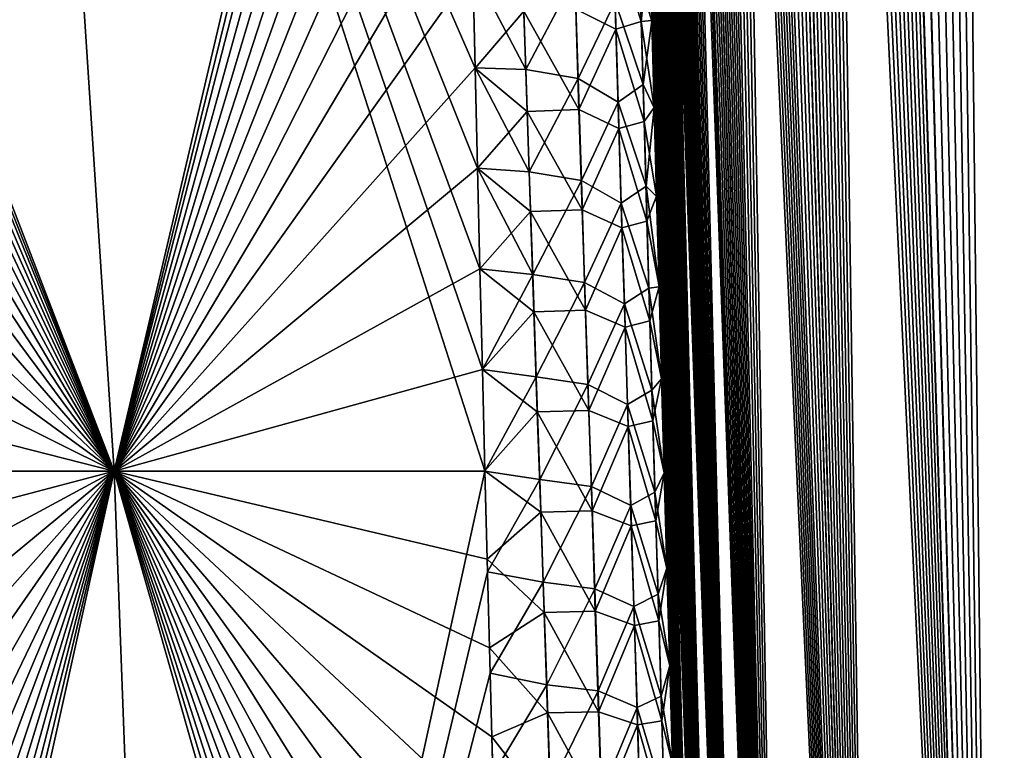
# Model space of a CAD drawing. Header units: metres. Extents: x -109 to 109, y -108 to 40.
# Tile 181 of 230: x 88.27 to 92.97, y -94.98 to -91.49. Entities that reach past the tile are written whole.
import ezdxf

# ---------------------------------------------------------------- set-up
doc = ezdxf.new("R2010")
doc.units = ezdxf.units.M
doc.layers.add('solid_K_24_42_17_000C74_XXXX', color=7, linetype='CONTINUOUS')

msp = doc.modelspace()

# ---------------------------------------------------------------- linework, layer by layer
at = {"layer": 'solid_K_24_42_17_000C74_XXXX'}
for points in [[(93.629028, -102.814362, -10.834067), (92.835457, -68.199303, -9.758244), (92.928185, -68.182907, -9.592518)], [(94.447647, -102.814323, 9.416268), (92.932785, -68.182434, 9.584431), (92.840332, -68.198059, 9.749405)], [(93.629028, -102.814362, -10.834067), (92.928185, -68.182907, -9.592518), (93.022697, -68.182953, -9.428843)], [(94.447647, -102.814323, 9.416268), (93.027061, -68.183395, 9.421414), (92.932785, -68.182434, 9.584431)], [(93.629028, -102.814362, -10.834067), (92.652336, -68.285316, -10.102127), (92.743797, -68.233002, -9.927474)], [(94.447647, -102.814323, 9.416268), (92.748856, -68.230705, 9.917995), (92.657768, -68.281586, 10.091574)], [(93.629028, -102.814362, -10.834067), (92.743797, -68.233002, -9.927474), (92.835457, -68.199303, -9.758244)], [(94.447647, -102.814323, 9.416268), (92.840332, -68.198059, 9.749405), (92.748856, -68.230705, 9.917995)], [(93.629028, -102.814362, -10.834067), (92.560432, -68.358177, -10.283924), (92.652336, -68.285316, -10.102127)], [(93.62915, -102.814377, 10.833833), (92.657768, -68.281586, 10.091574), (92.566383, -68.352768, 10.271947)], [(93.62915, -102.814377, 10.833833), (94.447647, -102.814323, 9.416268), (92.657768, -68.281586, 10.091574)], [(92.936798, -102.673813, -12.322021), (92.467621, -68.454361, -10.4745), (92.560432, -68.358177, -10.283924)], [(93.62915, -102.814377, 10.833833), (92.566383, -68.352768, 10.271947), (92.473976, -68.447075, 10.461211)], [(93.629028, -102.814362, -10.834067), (92.936798, -102.673813, -12.322021), (92.560432, -68.358177, -10.283924)], [(92.936798, -102.673813, -12.322021), (92.373489, -68.577591, -10.675697), (92.467621, -68.454361, -10.4745)], [(93.62915, -102.814377, 10.833833), (92.473976, -68.447075, 10.461211), (92.380081, -68.568077, 10.661335)], [(93.62915, -102.814377, 10.833833), (92.380081, -68.568077, 10.661335), (92.2845, -68.720192, 10.873936)], [(92.936798, -102.673813, -12.322021), (92.277664, -68.732353, -10.889529), (92.373489, -68.577591, -10.675697)], [(92.936798, -102.673813, -12.322021), (92.180374, -68.923363, -11.11704), (92.277664, -68.732353, -10.889529)], [(93.62915, -102.814377, 10.833833), (92.2845, -68.720192, 10.873936), (92.187119, -68.908989, 11.100912)], [(92.936798, -102.673813, -12.322021), (92.082191, -69.15596, -11.358719), (92.180374, -68.923363, -11.11704)], [(93.62915, -102.814377, 10.833833), (92.187119, -68.908989, 11.100912), (92.088417, -69.139877, 11.342996)], [(92.936798, -102.673813, -12.322021), (91.98391, -69.434822, -11.614571), (92.082191, -69.15596, -11.358719)], [(93.62915, -102.814377, 10.833833), (92.088417, -69.139877, 11.342996), (91.98951, -69.417603, 11.599579)], [(92.936829, -102.673828, 12.321931), (91.98951, -69.417603, 11.599579), (91.891441, -69.746445, 11.870049)], [(92.936829, -102.673828, 12.321931), (93.62915, -102.814377, 10.833833), (91.98951, -69.417603, 11.599579)], [(92.936798, -102.673813, -12.322021), (91.886444, -69.764816, -11.884315), (91.98391, -69.434822, -11.614571)], [(92.936829, -102.673828, 12.321931), (91.891441, -69.746445, 11.870049), (91.84301, -69.931534, 12.010394)], [(92.374969, -102.389511, -13.877009), (91.838303, -69.950478, -12.024308), (91.886444, -69.764816, -11.884315)], [(92.936798, -102.673813, -12.322021), (92.374969, -102.389511, -13.877009), (91.886444, -69.764816, -11.884315)], [(92.936829, -102.673828, 12.321931), (91.84301, -69.931534, 12.010394), (91.795135, -70.131424, 12.154116)], [(92.374969, -102.389511, -13.877009), (91.79071, -70.150772, -12.167647), (91.838303, -69.950478, -12.024308)], [(92.374969, -102.389511, -13.877009), (91.743767, -70.366104, -12.314347), (91.79071, -70.150772, -12.167647)], [(92.936829, -102.673828, 12.321931), (91.795135, -70.131424, 12.154116), (91.747894, -70.346443, 12.301223)], [(92.936829, -102.673828, 12.321931), (91.747894, -70.346443, 12.301223), (91.701439, -70.57798, 12.451684)], [(92.374969, -102.389511, -13.877009), (91.697609, -70.5979, -12.46435), (91.743767, -70.366104, -12.314347)], [(92.936829, -102.673828, 12.321931), (91.701439, -70.57798, 12.451684), (91.655823, -70.825798, 12.605518)], [(92.374969, -102.389511, -13.877009), (91.652298, -70.84594, -12.617682), (91.697609, -70.5979, -12.46435)], [(92.936829, -102.673828, 12.321931), (91.655823, -70.825798, 12.605518), (91.611221, -71.091774, 12.762641)], [(92.374969, -102.389511, -13.877009), (91.607994, -71.112053, -12.774317), (91.652298, -70.84594, -12.617682)], [(92.936829, -102.673828, 12.321931), (91.611221, -71.091774, 12.762641), (91.567696, -71.375572, 12.92307)], [(92.374969, -102.389511, -13.877009), (91.564735, -71.395927, -12.934278), (91.607994, -71.112053, -12.774317)], [(92.936829, -102.673828, 12.321931), (91.567696, -71.375572, 12.92307), (91.525398, -71.679001, 13.086765)], [(92.374969, -102.389511, -13.877009), (91.522697, -71.699364, -13.097501), (91.564735, -71.395927, -12.934278)], [(92.374969, -102.389511, -13.877009), (91.481964, -72.022636, -13.263982), (91.522697, -71.699364, -13.097501)], [(92.936829, -102.673828, 12.321931), (91.525398, -71.679001, 13.086765), (91.484413, -72.002335, 13.253727)], [(92.374962, -102.389511, 13.877025), (91.484413, -72.002335, 13.253727), (91.444862, -72.346611, 13.423926)], [(92.374962, -102.389511, 13.877025), (92.936829, -102.673828, 12.321931), (91.484413, -72.002335, 13.253727)], [(92.374969, -102.389511, -13.877009), (91.442657, -72.366783, -13.433693), (91.481964, -72.022636, -13.263982)], [(91.949875, -101.955246, -15.495239), (91.404915, -72.733284, -13.606592), (91.442657, -72.366783, -13.433693)], [(92.374962, -102.389511, 13.877025), (91.444862, -72.346611, 13.423926), (91.406876, -72.713303, 13.597329)], [(92.374969, -102.389511, -13.877009), (91.949875, -101.955246, -15.495239), (91.442657, -72.366783, -13.433693)], [(91.949875, -101.955246, -15.495239), (91.368805, -73.122139, -13.782681), (91.404915, -72.733284, -13.606592)], [(92.374962, -102.389511, 13.877025), (91.406876, -72.713303, 13.597329), (91.370537, -73.102402, 13.773929)], [(91.949875, -101.955246, -15.495239), (91.334511, -73.535843, -13.961864), (91.368805, -73.122139, -13.782681)], [(92.374962, -102.389511, 13.877025), (91.370537, -73.102402, 13.773929), (91.336037, -73.516418, 13.953616)], [(91.949875, -101.955246, -15.495239), (91.302094, -73.973892, -14.144168), (91.334511, -73.535843, -13.961864)], [(92.374962, -102.389511, 13.877025), (91.336037, -73.516418, 13.953616), (91.303421, -73.954849, 14.136418)], [(91.949875, -101.955246, -15.495239), (91.281624, -74.280899, -14.267354), (91.302094, -73.973892, -14.144168)], [(92.374962, -102.389511, 13.877025), (91.303421, -73.954849, 14.136418), (91.282822, -74.262131, 14.259933)], [(91.949875, -101.955246, -15.495239), (91.262108, -74.600311, -14.391843), (91.281624, -74.280899, -14.267354)], [(92.374962, -102.389511, 13.877025), (91.282822, -74.262131, 14.259933), (91.263191, -74.581848, 14.384746)], [(92.374962, -102.389511, 13.877025), (91.263191, -74.581848, 14.384746), (91.244514, -74.913429, 14.510886)], [(91.949875, -101.955246, -15.495239), (91.243546, -74.931557, -14.517666), (91.262108, -74.600311, -14.391843)], [(92.374962, -102.389511, 13.877025), (91.244514, -74.913429, 14.510886), (91.226883, -75.25808, 14.638268)], [(91.949875, -101.955246, -15.495239), (91.226021, -75.275841, -14.644732), (91.243546, -74.931557, -14.517666)], [(91.949875, -101.955246, -15.495239), (91.209587, -75.634239, -14.772964), (91.226021, -75.275841, -14.644732)], [(92.374962, -102.389511, 13.877025), (91.226883, -75.25808, 14.638268), (91.21035, -75.616852, 14.766814)], [(92.374962, -102.389511, 13.877025), (91.21035, -75.616852, 14.766814), (91.194893, -75.988815, 14.896604)], [(91.949875, -101.955246, -15.495239), (91.194229, -76.005798, -14.902443), (91.209587, -75.634239, -14.772964)], [(92.374962, -102.389511, 13.877025), (91.194893, -75.988815, 14.896604), (91.18058, -76.374786, 15.027553)], [(91.949875, -101.955246, -15.495239), (91.18, -76.391335, -15.033083), (91.194229, -76.005798, -14.902443)], [(91.949875, -101.955246, -15.495239), (91.167, -76.792313, -15.164742), (91.18, -76.391335, -15.033083)], [(91.949875, -101.955231, 15.495274), (91.18058, -76.374786, 15.027553), (91.167496, -76.776215, 15.159517)], [(91.949875, -101.955231, 15.495274), (92.374962, -102.389511, 13.877025), (91.18058, -76.374786, 15.027553)], [(91.791153, -101.679115, -16.326649), (91.155235, -77.208664, -15.297441), (91.167, -76.792313, -15.164742)], [(91.949875, -101.955231, 15.495274), (91.167496, -76.776215, 15.159517), (91.155647, -77.193031, 15.292517)], [(91.949875, -101.955246, -15.495239), (91.791153, -101.679115, -16.326649), (91.167, -76.792313, -15.164742)], [(91.791153, -101.679115, -16.326649), (91.144699, -77.639984, -15.431206), (91.155235, -77.208664, -15.297441)], [(91.949875, -101.955231, 15.495274), (91.155647, -77.193031, 15.292517), (91.145042, -77.624847, 15.426579)], [(91.791153, -101.679115, -16.326649), (91.13549, -78.087952, -15.565828), (91.144699, -77.639984, -15.431206)], [(91.949875, -101.955231, 15.495274), (91.145042, -77.624847, 15.426579), (91.135765, -78.073326, 15.561494)], [(91.791153, -101.679115, -16.326649), (91.127693, -78.553757, -15.701166), (91.13549, -78.087952, -15.565828)], [(91.949875, -101.955231, 15.495274), (91.135765, -78.073326, 15.561494), (91.127907, -78.539665, 15.697119)], [(91.791153, -101.679115, -16.326649), (91.122719, -78.913895, -15.803265), (91.127693, -78.553757, -15.701166)], [(91.949875, -101.955231, 15.495274), (91.127907, -78.539665, 15.697119), (91.122894, -78.900215, 15.799428)], [(91.949875, -101.955231, 15.495274), (91.122894, -78.900215, 15.799428), (91.118668, -79.270599, 15.902151)], [(91.791153, -101.679115, -16.326649), (91.118538, -79.283852, -15.90578), (91.122719, -78.913895, -15.803265)], [(91.791153, -101.679115, -16.326649), (91.115189, -79.664459, -16.008581), (91.118538, -79.283852, -15.90578)], [(91.791145, -101.6791, 16.326679), (91.118668, -79.270599, 15.902151), (91.115288, -79.651634, 16.005157)], [(91.791145, -101.6791, 16.326679), (91.949875, -101.955231, 15.495274), (91.118668, -79.270599, 15.902151)], [(91.791145, -101.6791, 16.326679), (91.115288, -79.651634, 16.005157), (91.112801, -80.044159, 16.108318)], [(91.669922, -101.361794, -17.171984), (91.112732, -80.056541, -16.11154), (91.115189, -79.664459, -16.008581)], [(91.791153, -101.679115, -16.326649), (91.669922, -101.361794, -17.171984), (91.115189, -79.664459, -16.008581)], [(91.669922, -101.361794, -17.171984), (91.111115, -80.459389, -16.214785), (91.112732, -80.056541, -16.11154)], [(91.791145, -101.6791, 16.326679), (91.112801, -80.044159, 16.108318), (91.111153, -80.447456, 16.21176)], [(91.669922, -101.361794, -17.171984), (91.110329, -80.872765, -16.31834), (91.111115, -80.459389, -16.214785)], [(91.791145, -101.6791, 16.326679), (91.111153, -80.447456, 16.21176), (91.110336, -80.86129, 16.315506)], [(91.669922, -101.361794, -17.171984), (91.110428, -81.297661, -16.42202), (91.110329, -80.872765, -16.31834)], [(91.791145, -101.6791, 16.326679), (91.110336, -80.86129, 16.315506), (91.110413, -81.286659, 16.419374)], [(91.791145, -101.6791, 16.326679), (91.110413, -81.286659, 16.419374), (91.111435, -81.724556, 16.523176)], [(91.669922, -101.361794, -17.171984), (91.111473, -81.735085, -16.525639), (91.110428, -81.297661, -16.42202)], [(91.791145, -101.6791, 16.326679), (91.111435, -81.724556, 16.523176), (91.112953, -82.084412, 16.606073)], [(91.669922, -101.361794, -17.171984), (91.11348, -82.185608, -16.629091), (91.111473, -81.735085, -16.525639)], [(91.791145, -101.6791, 16.326679), (91.112953, -82.084412, 16.606073), (91.115044, -82.451782, 16.689047)], [(91.669922, -101.361794, -17.171984), (91.116371, -82.647858, -16.732662), (91.11348, -82.185608, -16.629091)], [(91.791145, -101.6791, 16.326679), (91.115044, -82.451782, 16.689047), (91.117706, -82.826828, 16.772051)], [(91.669922, -101.361794, -17.171984), (91.120186, -83.122559, -16.836176), (91.116371, -82.647858, -16.732662)], [(91.791145, -101.6791, 16.326679), (91.117706, -82.826828, 16.772051), (91.120979, -83.210144, 16.854942)], [(91.669922, -101.361794, -17.171984), (91.124985, -83.610886, -16.939362), (91.120186, -83.122559, -16.836176)], [(91.669914, -101.361786, 17.17201), (91.120979, -83.210144, 16.854942), (91.124893, -83.602341, 16.937588)], [(91.669914, -101.361786, 17.17201), (91.791145, -101.6791, 16.326679), (91.120979, -83.210144, 16.854942)], [(91.669914, -101.361786, 17.17201), (91.124893, -83.602341, 16.937588), (91.129471, -84.004021, 17.019846)], [(91.587524, -101.001648, -18.030436), (91.12957, -84.012154, -17.021494), (91.124985, -83.610886, -16.939362)], [(91.669922, -101.361794, -17.171984), (91.587524, -101.001648, -18.030436), (91.124985, -83.610886, -16.939362)], [(91.669914, -101.361786, 17.17201), (91.129471, -84.004021, 17.019846), (91.134712, -84.41526, 17.101702)], [(91.587524, -101.001648, -18.030436), (91.134811, -84.422981, -17.103226), (91.12957, -84.012154, -17.021494)], [(91.669914, -101.361786, 17.17201), (91.134712, -84.41526, 17.101702), (91.140533, -84.834854, 17.183445)], [(91.587524, -101.001648, -18.030436), (91.14064, -84.842163, -17.184851), (91.134811, -84.422981, -17.103226)], [(91.669914, -101.361786, 17.17201), (91.140533, -84.834854, 17.183445), (91.14698, -85.26339, 17.264923)], [(91.587524, -101.001648, -18.030436), (91.147095, -85.270287, -17.266212), (91.14064, -84.842163, -17.184851)], [(91.669914, -101.361786, 17.17201), (91.14698, -85.26339, 17.264923), (91.154083, -85.70163, 17.345942)], [(91.587524, -101.001648, -18.030436), (91.15419, -85.708115, -17.347118), (91.147095, -85.270287, -17.266212)], [(91.669914, -101.361786, 17.17201), (91.154083, -85.70163, 17.345942), (91.161865, -86.150345, 17.426306)], [(91.587524, -101.001648, -18.030436), (91.161972, -86.156403, -17.427374), (91.15419, -85.708115, -17.347118)], [(91.669914, -101.361786, 17.17201), (91.161865, -86.150345, 17.426306), (91.170364, -86.610283, 17.505823)], [(91.587524, -101.001648, -18.030436), (91.170471, -86.615921, -17.506784), (91.161972, -86.156403, -17.427374)], [(91.669914, -101.361786, 17.17201), (91.170364, -86.610283, 17.505823), (91.179527, -87.080963, 17.584667)], [(91.587524, -101.001648, -18.030436), (91.179634, -87.086159, -17.585527), (91.170471, -86.615921, -17.506784)], [(88.71685, -93.64727, 21.160133), (88.265182, -86.734787, 20.377903), (86.048607, -86.703819, 21.500477)], [(86.093307, -86.993797, 21.530798), (88.71685, -93.64727, 21.160133), (86.048607, -86.703819, 21.500477)], [(88.716843, -93.64727, -21.160137), (88.265175, -86.734787, -20.377907), (90.345657, -86.704208, -19.01965)], [(90.349548, -86.992928, -19.073296), (88.716843, -93.64727, -21.160137), (90.345657, -86.704208, -19.01965)], [(88.716843, -93.64727, -21.160137), (86.857536, -93.646919, -22.129673), (88.265175, -86.734787, -20.377907)], [(90.439331, -91.722023, 19.808367), (90.428528, -91.247025, 19.746237), (88.265182, -86.734787, 20.377903)], [(90.450485, -92.200333, 19.868425), (90.439331, -91.722023, 19.808367), (88.265182, -86.734787, 20.377903)], [(90.461983, -92.680634, 19.926199), (90.450485, -92.200333, 19.868425), (88.265182, -86.734787, 20.377903)], [(90.473831, -93.161934, 19.981537), (90.461983, -92.680634, 19.926199), (88.265182, -86.734787, 20.377903)], [(90.486107, -93.646828, 20.034706), (90.473831, -93.161934, 19.981537), (88.265182, -86.734787, 20.377903)], [(88.71685, -93.64727, 21.160133), (90.486107, -93.646828, 20.034706), (88.265182, -86.734787, 20.377903)], [(86.093307, -86.993797, 21.530798), (86.137642, -87.287766, 21.561163), (88.71685, -93.64727, 21.160133)], [(90.349548, -86.992928, -19.073296), (90.353653, -87.285583, -19.126635), (88.716843, -93.64727, -21.160137)], [(91.669914, -101.361786, 17.17201), (91.179527, -87.080963, 17.584667), (91.189308, -87.561409, 17.663109)], [(91.587524, -101.001648, -18.030436), (91.189407, -87.566154, -17.66387), (91.179634, -87.086159, -17.585527)], [(86.137642, -87.287766, 21.561163), (86.198135, -87.700203, 21.603142), (88.71685, -93.64727, 21.160133)], [(90.353653, -87.285583, -19.126635), (90.359756, -87.697716, -19.199974), (88.716843, -93.64727, -21.160137)], [(91.669914, -101.361786, 17.17201), (91.189308, -87.561409, 17.663109), (91.19973, -88.052467, 17.740854)], [(91.587524, -101.001648, -18.030436), (91.199829, -88.056755, -17.741518), (91.189407, -87.566154, -17.66387)], [(86.198135, -87.700203, 21.603142), (86.257607, -88.119606, 21.6451), (88.71685, -93.64727, 21.160133)], [(90.359756, -87.697716, -19.199974), (90.366348, -88.116814, -19.272415), (88.716843, -93.64727, -21.160137)], [(91.669914, -101.361786, 17.17201), (91.19973, -88.052467, 17.740854), (91.208946, -88.470398, 17.804895)], [(91.587524, -101.001648, -18.030436), (91.20903, -88.474304, -17.805485), (91.199829, -88.056755, -17.741518)], [(86.257607, -88.119606, 21.6451), (86.31588, -88.545616, 21.686987), (88.71685, -93.64727, 21.160133)], [(90.366348, -88.116814, -19.272415), (90.373482, -88.542511, -19.343784), (88.716843, -93.64727, -21.160137)], [(91.587524, -101.00164, 18.03046), (91.208946, -88.470398, 17.804895), (91.218643, -88.896767, 17.868076)], [(91.587524, -101.00164, 18.03046), (91.669914, -101.361786, 17.17201), (91.208946, -88.470398, 17.804895)], [(91.587524, -101.001648, -18.030436), (91.218727, -88.900307, -17.868591), (91.20903, -88.474304, -17.805485)], [(86.31588, -88.545616, 21.686987), (86.372765, -88.977837, 21.72876), (88.71685, -93.64727, 21.160133)], [(90.373482, -88.542511, -19.343784), (90.38121, -88.974449, -19.413906), (88.716843, -93.64727, -21.160137)], [(91.587524, -101.00164, 18.03046), (91.218643, -88.896767, 17.868076), (91.228859, -89.332077, 17.930222)], [(91.545441, -100.596848, -18.901022), (91.228928, -89.335266, -17.930672), (91.218727, -88.900307, -17.868591)], [(91.587524, -101.001648, -18.030436), (91.545441, -100.596848, -18.901022), (91.218727, -88.900307, -17.868591)], [(86.372765, -88.977837, 21.72876), (86.428093, -89.415886, 21.770374), (88.71685, -93.64727, 21.160133)], [(90.38121, -88.974449, -19.413906), (90.38958, -89.412285, -19.482611), (88.716843, -93.64727, -21.160137)], [(91.587524, -101.00164, 18.03046), (91.228859, -89.332077, 17.930222), (91.239555, -89.776268, 17.991339)], [(91.545441, -100.596848, -18.901022), (91.239624, -89.779121, -17.991728), (91.228928, -89.335266, -17.930672)], [(86.428093, -89.415886, 21.770374), (86.482056, -89.861359, 21.811916), (88.71685, -93.64727, 21.160133)], [(90.38958, -89.412285, -19.482611), (90.398575, -89.857567, -19.550104), (88.716843, -93.64727, -21.160137)], [(91.587524, -101.00164, 18.03046), (91.239555, -89.776268, 17.991339), (91.250671, -90.227837, 18.051897)], [(91.545441, -100.596848, -18.901022), (91.25074, -90.230392, -18.052233), (91.239624, -89.779121, -17.991728)], [(86.482056, -89.861359, 21.811916), (86.534843, -90.315361, 21.853373), (88.71685, -93.64727, 21.160133)], [(90.398575, -89.857567, -19.550104), (90.408073, -90.311378, -19.616543), (88.716843, -93.64727, -21.160137)], [(91.587524, -101.00164, 18.03046), (91.250671, -90.227837, 18.051897), (91.262222, -90.68737, 18.111734)], [(91.545441, -100.596848, -18.901022), (91.262283, -90.689651, -18.112019), (91.25074, -90.230392, -18.052233)], [(86.534843, -90.315361, 21.853373), (86.586594, -90.779633, 21.894827), (88.71685, -93.64727, 21.160133)], [(90.408073, -90.311378, -19.616543), (90.418098, -90.776024, -19.682163), (88.716843, -93.64727, -21.160137)], [(91.587524, -101.00164, 18.03046), (91.262222, -90.68737, 18.111734), (91.272484, -91.088188, 18.162268)], [(91.545441, -100.596848, -18.901022), (91.272537, -91.090233, -18.162514), (91.262283, -90.689651, -18.112019)], [(86.586594, -90.779633, 21.894827), (86.636757, -91.24984, 21.935829), (88.71685, -93.64727, 21.160133)], [(90.418098, -90.776024, -19.682163), (90.428535, -91.246651, -19.746178), (88.716843, -93.64727, -21.160137)], [(91.23201, -91.500633, 18.592505), (91.218575, -91.024643, 18.534796), (91.09655, -91.063644, 18.903727)], [(91.23201, -91.500633, 18.592505), (91.272484, -91.088188, 18.162268), (91.218575, -91.024643, 18.534796)], [(91.110916, -91.537323, 18.961119), (91.09655, -91.063644, 18.903727), (90.919197, -91.441521, 19.283575)], [(91.23201, -91.500633, 18.592505), (91.09655, -91.063644, 18.903727), (91.110916, -91.537323, 18.961119)], [(91.226944, -91.314949, -18.569431), (91.272537, -91.090233, -18.162514), (91.28315, -91.497742, -18.212158)], [(91.23201, -91.500633, 18.592505), (91.283104, -91.495926, 18.21195), (91.272484, -91.088188, 18.162268)], [(91.587524, -101.00164, 18.03046), (91.272484, -91.088188, 18.162268), (91.283104, -91.495926, 18.21195)], [(91.545441, -100.596848, -18.901022), (91.28315, -91.497742, -18.212158), (91.272537, -91.090233, -18.162514)], [(86.636757, -91.24984, 21.935829), (86.685127, -91.724617, 21.976227), (88.71685, -93.64727, 21.160133)], [(90.428535, -91.246651, -19.746178), (90.439339, -91.721893, -19.808344), (88.716843, -93.64727, -21.160137)], [(90.67112, -91.451019, 19.576155), (90.428528, -91.247025, 19.746237), (90.439331, -91.722023, 19.808367)], [(90.664452, -91.239632, -19.549795), (90.681, -91.728706, -19.60902), (90.428535, -91.246651, -19.746178)], [(90.681, -91.728706, -19.60902), (90.439339, -91.721893, -19.808344), (90.428535, -91.246651, -19.746178)], [(90.914597, -91.284698, -19.263918), (90.681, -91.728706, -19.60902), (90.664452, -91.239632, -19.549795)], [(90.914597, -91.284698, -19.263918), (90.930313, -91.77153, -19.322124), (90.681, -91.728706, -19.60902)], [(90.914597, -91.284698, -19.263918), (91.107231, -91.405006, -18.944551), (90.930313, -91.77153, -19.322124)], [(91.226944, -91.314949, -18.569431), (91.240776, -91.800888, -18.626898), (91.107231, -91.405006, -18.944551)], [(91.226944, -91.314949, -18.569431), (91.28315, -91.497742, -18.212158), (91.240776, -91.800888, -18.626898)], [(90.930313, -91.77153, -19.322124), (91.107231, -91.405006, -18.944551), (91.12191, -91.885834, -19.001133)], [(91.240776, -91.800888, -18.626898), (91.12191, -91.885834, -19.001133), (91.107231, -91.405006, -18.944551)], [(90.687302, -91.92907, 19.633062), (90.67112, -91.451019, 19.576155), (90.439331, -91.722023, 19.808367)], [(90.934669, -91.920181, 19.340084), (90.919197, -91.441521, 19.283575), (90.67112, -91.451019, 19.576155)], [(90.934669, -91.920181, 19.340084), (90.67112, -91.451019, 19.576155), (90.687302, -91.92907, 19.633062)], [(91.110916, -91.537323, 18.961119), (90.919197, -91.441521, 19.283575), (90.934669, -91.920181, 19.340084)], [(91.245628, -91.976898, 18.647985), (91.23201, -91.500633, 18.592505), (91.110916, -91.537323, 18.961119)], [(91.23201, -91.500633, 18.592505), (91.29409, -91.911095, 18.260632), (91.283104, -91.495926, 18.21195)], [(91.245628, -91.976898, 18.647985), (91.29409, -91.911095, 18.260632), (91.23201, -91.500633, 18.592505)], [(91.240776, -91.800888, -18.626898), (91.28315, -91.497742, -18.212158), (91.294128, -91.912643, -18.260805)], [(91.587524, -101.00164, 18.03046), (91.283104, -91.495926, 18.21195), (91.29409, -91.911095, 18.260632)], [(91.545441, -100.596848, -18.901022), (91.294128, -91.912643, -18.260805), (91.28315, -91.497742, -18.212158)], [(91.125412, -92.011253, 19.016296), (91.110916, -91.537323, 18.961119), (90.934669, -91.920181, 19.340084)], [(91.245628, -91.976898, 18.647985), (91.110916, -91.537323, 18.961119), (91.125412, -92.011253, 19.016296)], [(86.685127, -91.724617, 21.976227), (86.731522, -92.202599, 22.015881), (88.71685, -93.64727, 21.160133)], [(90.439339, -91.721893, -19.808344), (90.4505, -92.200401, -19.868427), (88.716843, -93.64727, -21.160137)], [(90.687302, -91.92907, 19.633062), (90.439331, -91.722023, 19.808367), (90.450485, -92.200333, 19.868425)], [(90.697609, -92.218025, -19.66585), (90.4505, -92.200401, -19.868427), (90.439339, -91.721893, -19.808344)], [(90.681, -91.728706, -19.60902), (90.697609, -92.218025, -19.66585), (90.439339, -91.721893, -19.808344)], [(90.930313, -91.77153, -19.322124), (90.697609, -92.218025, -19.66585), (90.681, -91.728706, -19.60902)], [(90.930313, -91.77153, -19.322124), (90.946121, -92.258621, -19.377983), (90.697609, -92.218025, -19.66585)], [(90.930313, -91.77153, -19.322124), (91.12191, -91.885834, -19.001133), (90.946121, -92.258621, -19.377983)], [(91.240776, -91.800888, -18.626898), (91.254784, -92.287117, -18.682056), (91.12191, -91.885834, -19.001133)], [(91.240776, -91.800888, -18.626898), (91.294128, -91.912643, -18.260805), (91.254784, -92.287117, -18.682056)], [(90.703529, -92.407349, 19.687691), (90.687302, -91.92907, 19.633062), (90.450485, -92.200333, 19.868425)], [(90.950218, -92.399078, 19.394331), (90.934669, -91.920181, 19.340084), (90.687302, -91.92907, 19.633062)], [(90.950218, -92.399078, 19.394331), (90.687302, -91.92907, 19.633062), (90.703529, -92.407349, 19.687691)], [(91.125412, -92.011253, 19.016296), (90.934669, -91.920181, 19.340084), (90.950218, -92.399078, 19.394331)], [(90.946121, -92.258621, -19.377983), (91.12191, -91.885834, -19.001133), (91.136703, -92.366928, -19.05545)], [(91.254784, -92.287117, -18.682056), (91.136703, -92.366928, -19.05545), (91.12191, -91.885834, -19.001133)], [(91.245628, -91.976898, 18.647985), (91.30545, -92.33419, 18.308167), (91.29409, -91.911095, 18.260632)], [(91.254784, -92.287117, -18.682056), (91.294128, -91.912643, -18.260805), (91.305489, -92.335449, -18.308304)], [(91.587524, -101.00164, 18.03046), (91.29409, -91.911095, 18.260632), (91.30545, -92.33419, 18.308167)], [(91.545441, -100.596848, -18.901022), (91.305489, -92.335449, -18.308304), (91.294128, -91.912643, -18.260805)], [(91.259407, -92.453438, 18.70126), (91.245628, -91.976898, 18.647985), (91.125412, -92.011253, 19.016296)], [(91.259407, -92.453438, 18.70126), (91.30545, -92.33419, 18.308167), (91.245628, -91.976898, 18.647985)], [(91.140015, -92.485443, 19.069279), (91.125412, -92.011253, 19.016296), (90.950218, -92.399078, 19.394331)], [(91.259407, -92.453438, 18.70126), (91.125412, -92.011253, 19.016296), (91.140015, -92.485443, 19.069279)], [(86.731522, -92.202599, 22.015881), (86.775757, -92.682411, 22.054678), (88.71685, -93.64727, 21.160133)], [(90.4505, -92.200401, -19.868427), (90.46199, -92.680809, -19.926218), (88.716843, -93.64727, -21.160137)], [(90.703529, -92.407349, 19.687691), (90.450485, -92.200333, 19.868425), (90.461983, -92.680634, 19.926199)], [(90.714241, -92.707581, -19.720304), (90.46199, -92.680809, -19.926218), (90.4505, -92.200401, -19.868427)], [(90.697609, -92.218025, -19.66585), (90.714241, -92.707581, -19.720304), (90.4505, -92.200401, -19.868427)], [(90.946121, -92.258621, -19.377983), (90.714241, -92.707581, -19.720304), (90.697609, -92.218025, -19.66585)], [(90.946121, -92.258621, -19.377983), (90.96199, -92.745949, -19.431519), (90.714241, -92.707581, -19.720304)], [(90.946121, -92.258621, -19.377983), (91.136703, -92.366928, -19.05545), (90.96199, -92.745949, -19.431519)], [(91.254784, -92.287117, -18.682056), (91.268936, -92.773613, -18.734928), (91.136703, -92.366928, -19.05545)], [(91.254784, -92.287117, -18.682056), (91.305489, -92.335449, -18.308304), (91.31723, -92.766624, -18.354506)], [(91.254784, -92.287117, -18.682056), (91.31723, -92.766624, -18.354506), (91.268936, -92.773613, -18.734928)], [(91.259407, -92.453438, 18.70126), (91.317207, -92.765701, 18.354408), (91.30545, -92.33419, 18.308167)], [(91.587524, -101.00164, 18.03046), (91.30545, -92.33419, 18.308167), (91.317207, -92.765701, 18.354408)], [(91.545441, -100.596848, -18.901022), (91.31723, -92.766624, -18.354506), (91.305489, -92.335449, -18.308304)], [(90.965828, -92.878212, 19.446337), (90.950218, -92.399078, 19.394331), (90.703529, -92.407349, 19.687691)], [(91.140015, -92.485443, 19.069279), (90.950218, -92.399078, 19.394331), (90.965828, -92.878212, 19.446337)], [(90.96199, -92.745949, -19.431519), (91.136703, -92.366928, -19.05545), (91.151604, -92.848274, -19.107523)], [(91.268936, -92.773613, -18.734928), (91.151604, -92.848274, -19.107523), (91.136703, -92.366928, -19.05545)], [(90.71978, -92.885849, 19.740057), (90.703529, -92.407349, 19.687691), (90.461983, -92.680634, 19.926199)], [(90.965828, -92.878212, 19.446337), (90.703529, -92.407349, 19.687691), (90.71978, -92.885849, 19.740057)], [(91.154716, -92.959862, 19.120085), (91.140015, -92.485443, 19.069279), (90.965828, -92.878212, 19.446337)], [(91.273331, -92.930229, 18.75234), (91.259407, -92.453438, 18.70126), (91.140015, -92.485443, 19.069279)], [(91.273331, -92.930229, 18.75234), (91.140015, -92.485443, 19.069279), (91.154716, -92.959862, 19.120085)], [(91.273331, -92.930229, 18.75234), (91.317207, -92.765701, 18.354408), (91.259407, -92.453438, 18.70126)], [(90.46199, -92.680809, -19.926218), (90.473831, -93.162094, -19.981556), (88.716843, -93.64727, -21.160137)], [(90.71978, -92.885849, 19.740057), (90.461983, -92.680634, 19.926199), (90.473831, -93.161934, 19.981537)], [(90.714241, -92.707581, -19.720304), (90.473831, -93.162094, -19.981556), (90.46199, -92.680809, -19.926218)], [(86.775757, -92.682411, 22.054678), (86.817696, -93.163002, 22.092543), (88.71685, -93.64727, 21.160133)], [(90.714241, -92.707581, -19.720304), (90.730896, -93.197357, -19.772402), (90.473831, -93.162094, -19.981556)], [(90.96199, -92.745949, -19.431519), (90.730896, -93.197357, -19.772402), (90.714241, -92.707581, -19.720304)], [(90.96199, -92.745949, -19.431519), (90.977905, -93.233513, -19.482744), (90.730896, -93.197357, -19.772402)], [(90.96199, -92.745949, -19.431519), (91.151604, -92.848274, -19.107523), (90.977905, -93.233513, -19.482744)], [(91.268936, -92.773613, -18.734928), (91.283234, -93.260361, -18.785528), (91.151604, -92.848274, -19.107523)], [(91.268936, -92.773613, -18.734928), (91.31723, -92.766624, -18.354506), (91.329361, -93.206635, -18.399851)], [(91.268936, -92.773613, -18.734928), (91.329361, -93.206635, -18.399851), (91.283234, -93.260361, -18.785528)], [(91.273331, -92.930229, 18.75234), (91.329346, -93.206139, 18.399794), (91.317207, -92.765701, 18.354408)], [(91.587524, -101.00164, 18.03046), (91.317207, -92.765701, 18.354408), (91.329346, -93.206139, 18.399794)], [(91.545441, -100.596848, -18.901022), (91.329361, -93.206635, -18.399851), (91.31723, -92.766624, -18.354506)], [(90.977905, -93.233513, -19.482744), (91.151604, -92.848274, -19.107523), (91.166588, -93.329849, -19.157364)], [(91.283234, -93.260361, -18.785528), (91.166588, -93.329849, -19.157364), (91.151604, -92.848274, -19.107523)], [(90.736038, -93.364555, 19.79018), (90.71978, -92.885849, 19.740057), (90.473831, -93.161934, 19.981537)], [(90.981476, -93.357567, 19.496117), (90.965828, -92.878212, 19.446337), (90.71978, -92.885849, 19.740057)], [(90.981476, -93.357567, 19.496117), (90.71978, -92.885849, 19.740057), (90.736038, -93.364555, 19.79018)], [(91.154716, -92.959862, 19.120085), (90.965828, -92.878212, 19.446337), (90.981476, -93.357567, 19.496117)], [(91.169495, -93.434517, 19.168726), (91.154716, -92.959862, 19.120085), (90.981476, -93.357567, 19.496117)], [(91.287369, -93.407265, 18.801245), (91.273331, -92.930229, 18.75234), (91.154716, -92.959862, 19.120085)], [(91.287369, -93.407265, 18.801245), (91.154716, -92.959862, 19.120085), (91.169495, -93.434517, 19.168726)], [(91.287369, -93.407265, 18.801245), (91.329346, -93.206139, 18.399794), (91.273331, -92.930229, 18.75234)], [(86.817696, -93.163002, 22.092543), (86.857536, -93.646919, 22.129673), (88.71685, -93.64727, 21.160133)], [(90.473831, -93.162094, -19.981556), (90.486099, -93.646851, -20.034712), (88.716843, -93.64727, -21.160137)], [(90.736038, -93.364555, 19.79018), (90.473831, -93.161934, 19.981537), (90.486107, -93.646828, 20.034706)], [(90.730896, -93.197357, -19.772402), (90.486099, -93.646851, -20.034712), (90.473831, -93.162094, -19.981556)], [(90.730896, -93.197357, -19.772402), (90.747551, -93.687355, -19.822159), (90.486099, -93.646851, -20.034712)], [(90.977905, -93.233513, -19.482744), (90.747551, -93.687355, -19.822159), (90.730896, -93.197357, -19.772402)], [(90.977905, -93.233513, -19.482744), (90.993858, -93.721306, -19.531675), (90.747551, -93.687355, -19.822159)], [(90.977905, -93.233513, -19.482744), (91.166588, -93.329849, -19.157364), (90.993858, -93.721306, -19.531675)], [(91.283234, -93.260361, -18.785528), (91.329361, -93.206635, -18.399851), (91.341843, -93.655182, -18.444611)], [(91.287369, -93.407265, 18.801245), (91.341843, -93.655212, 18.444597), (91.329346, -93.206139, 18.399794)], [(91.587524, -101.00164, 18.03046), (91.329346, -93.206139, 18.399794), (91.341843, -93.655212, 18.444597)], [(91.545441, -100.596848, -18.901022), (91.341843, -93.655182, -18.444611), (91.329361, -93.206635, -18.399851)], [(91.283234, -93.260361, -18.785528), (91.297646, -93.74736, -18.833868), (91.166588, -93.329849, -19.157364)], [(91.283234, -93.260361, -18.785528), (91.341843, -93.655182, -18.444611), (91.297646, -93.74736, -18.833868)], [(90.993858, -93.721306, -19.531675), (91.166588, -93.329849, -19.157364), (91.181648, -93.811653, -19.204987)], [(91.297646, -93.74736, -18.833868), (91.181648, -93.811653, -19.204987), (91.166588, -93.329849, -19.157364)], [(90.752296, -93.843468, 19.83807), (90.736038, -93.364555, 19.79018), (90.486107, -93.646828, 20.034706)], [(90.997154, -93.837128, 19.543682), (90.981476, -93.357567, 19.496117), (90.736038, -93.364555, 19.79018)], [(90.997154, -93.837128, 19.543682), (90.736038, -93.364555, 19.79018), (90.752296, -93.843468, 19.83807)], [(91.169495, -93.434517, 19.168726), (90.981476, -93.357567, 19.496117), (90.997154, -93.837128, 19.543682)], [(91.301529, -93.884529, 18.847984), (91.287369, -93.407265, 18.801245), (91.169495, -93.434517, 19.168726)], [(91.301529, -93.884529, 18.847984), (91.341843, -93.655212, 18.444597), (91.287369, -93.407265, 18.801245)], [(91.184341, -93.909386, 19.215218), (91.169495, -93.434517, 19.168726), (90.997154, -93.837128, 19.543682)], [(91.301529, -93.884529, 18.847984), (91.169495, -93.434517, 19.168726), (91.184341, -93.909386, 19.215218)], [(86.894821, -94.128151, -22.165586), (86.857536, -93.646919, -22.129673), (88.716843, -93.64727, -21.160137)], [(88.974266, -100.564568, 21.606056), (88.71685, -93.64727, 21.160133), (86.857536, -93.646919, 22.129673)], [(86.894821, -94.128143, 22.165586), (88.974266, -100.564568, 21.606056), (86.857536, -93.646919, 22.129673)], [(86.930054, -94.612442, -22.200695), (86.894821, -94.128151, -22.165586), (88.716843, -93.64727, -21.160137)], [(86.963188, -95.099243, -22.234922), (86.930054, -94.612442, -22.200695), (88.716843, -93.64727, -21.160137)], [(86.994194, -95.587975, -22.268209), (86.963188, -95.099243, -22.234922), (88.716843, -93.64727, -21.160137)], [(87.023041, -96.078072, -22.300493), (86.994194, -95.587975, -22.268209), (88.716843, -93.64727, -21.160137)], [(87.049706, -96.568962, -22.331726), (87.023041, -96.078072, -22.300493), (88.716843, -93.64727, -21.160137)], [(87.074165, -97.060432, -22.361889), (87.049706, -96.568962, -22.331726), (88.716843, -93.64727, -21.160137)], [(87.093895, -97.494484, -22.387621), (87.074165, -97.060432, -22.361889), (88.716843, -93.64727, -21.160137)], [(87.111908, -97.92968, -22.412567), (87.093895, -97.494484, -22.387621), (88.716843, -93.64727, -21.160137)], [(87.128197, -98.366005, -22.436722), (87.111908, -97.92968, -22.412567), (88.716843, -93.64727, -21.160137)], [(87.142754, -98.803467, -22.460075), (87.128197, -98.366005, -22.436722), (88.716843, -93.64727, -21.160137)], [(87.155571, -99.242065, -22.482622), (87.142754, -98.803467, -22.460075), (88.716843, -93.64727, -21.160137)], [(87.166634, -99.681778, -22.504353), (87.155571, -99.242065, -22.482622), (88.716843, -93.64727, -21.160137)], [(87.175949, -100.122612, -22.525259), (87.166634, -99.681778, -22.504353), (88.716843, -93.64727, -21.160137)], [(87.183487, -100.56456, -22.545332), (87.175949, -100.122612, -22.525259), (88.716843, -93.64727, -21.160137)], [(88.974266, -100.564568, -21.606056), (87.183487, -100.56456, -22.545332), (88.716843, -93.64727, -21.160137)], [(88.974266, -100.564568, -21.606056), (88.716843, -93.64727, -21.160137), (90.486099, -93.646851, -20.034712)], [(90.496986, -94.067497, 20.078764), (90.486107, -93.646828, 20.034706), (88.71685, -93.64727, 21.160133)], [(90.508125, -94.490654, 20.121168), (90.496986, -94.067497, 20.078764), (88.71685, -93.64727, 21.160133)], [(90.519485, -94.915878, 20.161871), (90.508125, -94.490654, 20.121168), (88.71685, -93.64727, 21.160133)], [(90.531052, -95.342766, 20.200819), (90.519485, -94.915878, 20.161871), (88.71685, -93.64727, 21.160133)], [(90.542786, -95.770905, 20.237974), (90.531052, -95.342766, 20.200819), (88.71685, -93.64727, 21.160133)], [(90.554672, -96.19986, 20.273298), (90.542786, -95.770905, 20.237974), (88.71685, -93.64727, 21.160133)], [(90.566689, -96.629234, 20.306755), (90.554672, -96.19986, 20.273298), (88.71685, -93.64727, 21.160133)], [(90.578835, -97.058983, 20.338339), (90.566689, -96.629234, 20.306755), (88.71685, -93.64727, 21.160133)], [(90.591263, -97.493301, 20.368317), (90.578835, -97.058983, 20.338339), (88.71685, -93.64727, 21.160133)], [(90.603859, -97.928741, 20.396414), (90.591263, -97.493301, 20.368317), (88.71685, -93.64727, 21.160133)], [(90.616631, -98.365288, 20.422619), (90.603859, -97.928741, 20.396414), (88.71685, -93.64727, 21.160133)], [(90.629578, -98.802948, 20.44692), (90.616631, -98.365288, 20.422619), (88.71685, -93.64727, 21.160133)], [(90.642693, -99.241707, 20.469307), (90.629578, -98.802948, 20.44692), (88.71685, -93.64727, 21.160133)], [(90.655983, -99.681572, 20.489769), (90.642693, -99.241707, 20.469307), (88.71685, -93.64727, 21.160133)], [(90.669434, -100.12252, 20.508293), (90.655983, -99.681572, 20.489769), (88.71685, -93.64727, 21.160133)], [(90.683044, -100.564568, 20.524872), (90.669434, -100.12252, 20.508293), (88.71685, -93.64727, 21.160133)], [(88.974266, -100.564568, 21.606056), (90.683044, -100.564568, 20.524872), (88.71685, -93.64727, 21.160133)], [(90.49855, -94.127831, -20.084934), (88.974266, -100.564568, -21.606056), (90.486099, -93.646851, -20.034712)], [(90.747551, -93.687355, -19.822159), (90.49855, -94.127831, -20.084934), (90.486099, -93.646851, -20.034712)], [(90.752296, -93.843468, 19.83807), (90.486107, -93.646828, 20.034706), (90.496986, -94.067497, 20.078764)], [(91.297646, -93.74736, -18.833868), (91.341843, -93.655182, -18.444611), (91.354668, -94.111656, -18.488503)], [(91.301529, -93.884529, 18.847984), (91.354691, -94.112259, 18.488537), (91.341843, -93.655212, 18.444597)], [(91.545441, -100.596848, -18.901022), (91.354668, -94.111656, -18.488503), (91.341843, -93.655182, -18.444611)], [(91.587524, -101.00164, 18.03046), (91.341843, -93.655212, 18.444597), (91.354691, -94.112259, 18.488537)], [(90.747551, -93.687355, -19.822159), (90.764198, -94.177559, -19.869585), (90.49855, -94.127831, -20.084934)], [(90.993858, -93.721306, -19.531675), (90.764198, -94.177559, -19.869585), (90.747551, -93.687355, -19.822159)], [(90.993858, -93.721306, -19.531675), (91.009842, -94.209305, -19.578325), (90.764198, -94.177559, -19.869585)], [(90.993858, -93.721306, -19.531675), (91.181648, -93.811653, -19.204987), (91.009842, -94.209305, -19.578325)], [(91.297646, -93.74736, -18.833868), (91.312172, -94.234589, -18.879961), (91.181648, -93.811653, -19.204987)], [(91.297646, -93.74736, -18.833868), (91.354668, -94.111656, -18.488503), (91.312172, -94.234589, -18.879961)], [(90.768539, -94.322578, 19.883739), (90.752296, -93.843468, 19.83807), (90.496986, -94.067497, 20.078764)], [(91.012856, -94.316902, 19.589046), (90.997154, -93.837128, 19.543682), (90.752296, -93.843468, 19.83807)], [(91.012856, -94.316902, 19.589046), (90.752296, -93.843468, 19.83807), (90.768539, -94.322578, 19.883739)], [(91.184341, -93.909386, 19.215218), (90.997154, -93.837128, 19.543682), (91.012856, -94.316902, 19.589046)], [(91.009842, -94.209305, -19.578325), (91.181648, -93.811653, -19.204987), (91.196762, -94.293671, -19.250402)], [(91.312172, -94.234589, -18.879961), (91.196762, -94.293671, -19.250402), (91.181648, -93.811653, -19.204987)], [(91.315781, -94.362022, 18.89257), (91.301529, -93.884529, 18.847984), (91.184341, -93.909386, 19.215218)], [(91.315781, -94.362022, 18.89257), (91.354691, -94.112259, 18.488537), (91.301529, -93.884529, 18.847984)], [(91.199242, -94.38446, 19.259567), (91.184341, -93.909386, 19.215218), (91.012856, -94.316902, 19.589046)], [(91.315781, -94.362022, 18.89257), (91.184341, -93.909386, 19.215218), (91.199242, -94.38446, 19.259567)], [(90.768539, -94.322578, 19.883739), (90.496986, -94.067497, 20.078764), (90.508125, -94.490654, 20.121168)], [(86.894821, -94.128143, 22.165586), (86.930054, -94.612442, 22.200695), (88.974266, -100.564568, 21.606056)], [(90.49855, -94.127831, -20.084934), (90.511337, -94.611938, -20.13298), (88.974266, -100.564568, -21.606056)], [(90.764198, -94.177559, -19.869585), (90.511337, -94.611938, -20.13298), (90.49855, -94.127831, -20.084934)], [(91.312172, -94.234589, -18.879961), (91.354668, -94.111656, -18.488503), (91.367821, -94.575462, -18.53125)], [(91.315781, -94.362022, 18.89257), (91.367859, -94.576645, 18.531328), (91.354691, -94.112259, 18.488537)], [(91.545441, -100.596848, -18.901022), (91.367821, -94.575462, -18.53125), (91.354668, -94.111656, -18.488503)], [(91.587524, -101.00164, 18.03046), (91.354691, -94.112259, 18.488537), (91.367859, -94.576645, 18.531328)], [(90.764198, -94.177559, -19.869585), (90.780815, -94.667953, -19.914696), (90.511337, -94.611938, -20.13298)], [(91.009842, -94.209305, -19.578325), (90.780815, -94.667953, -19.914696), (90.764198, -94.177559, -19.869585)], [(91.009842, -94.209305, -19.578325), (91.025826, -94.697502, -19.622707), (90.780815, -94.667953, -19.914696)], [(91.009842, -94.209305, -19.578325), (91.196762, -94.293671, -19.250402), (91.025826, -94.697502, -19.622707)], [(91.312172, -94.234589, -18.879961), (91.326782, -94.722046, -18.923819), (91.196762, -94.293671, -19.250402)], [(91.312172, -94.234589, -18.879961), (91.367821, -94.575462, -18.53125), (91.326782, -94.722046, -18.923819)], [(90.784744, -94.801865, 19.927204), (90.768539, -94.322578, 19.883739), (90.508125, -94.490654, 20.121168)], [(91.028557, -94.79686, 19.632221), (91.012856, -94.316902, 19.589046), (90.768539, -94.322578, 19.883739)], [(91.028557, -94.79686, 19.632221), (90.768539, -94.322578, 19.883739), (90.784744, -94.801865, 19.927204)], [(91.199242, -94.38446, 19.259567), (91.012856, -94.316902, 19.589046), (91.028557, -94.79686, 19.632221)], [(91.025826, -94.697502, -19.622707), (91.196762, -94.293671, -19.250402), (91.211922, -94.775894, -19.293625)], [(91.326782, -94.722046, -18.923819), (91.211922, -94.775894, -19.293625), (91.196762, -94.293671, -19.250402)], [(91.330116, -94.839714, 18.935015), (91.315781, -94.362022, 18.89257), (91.199242, -94.38446, 19.259567)], [(91.330116, -94.839714, 18.935015), (91.367859, -94.576645, 18.531328), (91.315781, -94.362022, 18.89257)], [(91.214188, -94.859726, 19.30179), (91.199242, -94.38446, 19.259567), (91.028557, -94.79686, 19.632221)], [(91.330116, -94.839714, 18.935015), (91.199242, -94.38446, 19.259567), (91.214188, -94.859726, 19.30179)], [(90.784744, -94.801865, 19.927204), (90.508125, -94.490654, 20.121168), (90.519485, -94.915878, 20.161871)], [(91.326782, -94.722046, -18.923819), (91.367821, -94.575462, -18.53125), (91.381279, -95.04599, -18.572571)], [(91.330116, -94.839714, 18.935015), (91.381332, -95.047722, 18.572689), (91.367859, -94.576645, 18.531328)], [(91.545441, -100.596848, -18.901022), (91.381279, -95.04599, -18.572571), (91.367821, -94.575462, -18.53125)], [(91.587524, -101.00164, 18.03046), (91.367859, -94.576645, 18.531328), (91.381332, -95.047722, 18.572689)], [(86.930054, -94.612442, 22.200695), (86.963188, -95.099243, 22.234922), (88.974266, -100.564568, 21.606056)], [(90.511337, -94.611938, -20.13298), (90.524406, -95.098564, -20.17878), (88.974266, -100.564568, -21.606056)], [(90.780815, -94.667953, -19.914696), (90.524406, -95.098564, -20.17878), (90.511337, -94.611938, -20.13298)], [(90.780815, -94.667953, -19.914696), (90.797394, -95.158531, -19.957506), (90.524406, -95.098564, -20.17878)], [(91.025826, -94.697502, -19.622707), (90.797394, -95.158531, -19.957506), (90.780815, -94.667953, -19.914696)], [(91.025826, -94.697502, -19.622707), (91.041801, -95.18589, -19.664833), (90.797394, -95.158531, -19.957506)], [(91.025826, -94.697502, -19.622707), (91.211922, -94.775894, -19.293625), (91.041801, -95.18589, -19.664833)], [(91.326782, -94.722046, -18.923819), (91.341476, -95.209702, -18.965456), (91.211922, -94.775894, -19.293625)], [(91.326782, -94.722046, -18.923819), (91.381279, -95.04599, -18.572571), (91.341476, -95.209702, -18.965456)], [(91.044258, -95.277008, 19.67322), (91.028557, -94.79686, 19.632221), (90.784744, -94.801865, 19.927204)], [(91.214188, -94.859726, 19.30179), (91.028557, -94.79686, 19.632221), (91.044258, -95.277008, 19.67322)], [(91.041801, -95.18589, -19.664833), (91.211922, -94.775894, -19.293625), (91.227112, -95.258308, -19.334665)], [(91.341476, -95.209702, -18.965456), (91.227112, -95.258308, -19.334665), (91.211922, -94.775894, -19.293625)], [(90.800919, -95.281334, 19.968473), (90.784744, -94.801865, 19.927204), (90.519485, -94.915878, 20.161871)], [(91.044258, -95.277008, 19.67322), (90.784744, -94.801865, 19.927204), (90.800919, -95.281334, 19.968473)], [(91.344528, -95.317612, 18.975327), (91.330116, -94.839714, 18.935015), (91.214188, -94.859726, 19.30179)], [(91.344528, -95.317612, 18.975327), (91.381332, -95.047722, 18.572689), (91.330116, -94.839714, 18.935015)], [(91.229156, -95.335182, 19.341894), (91.214188, -94.859726, 19.30179), (91.044258, -95.277008, 19.67322)], [(91.344528, -95.317612, 18.975327), (91.214188, -94.859726, 19.30179), (91.229156, -95.335182, 19.341894)], [(90.800919, -95.281334, 19.968473), (90.519485, -94.915878, 20.161871), (90.531052, -95.342766, 20.200819)]]:
    msp.add_3dface(points, dxfattribs=at)

doc.saveas('drawing.dxf')
